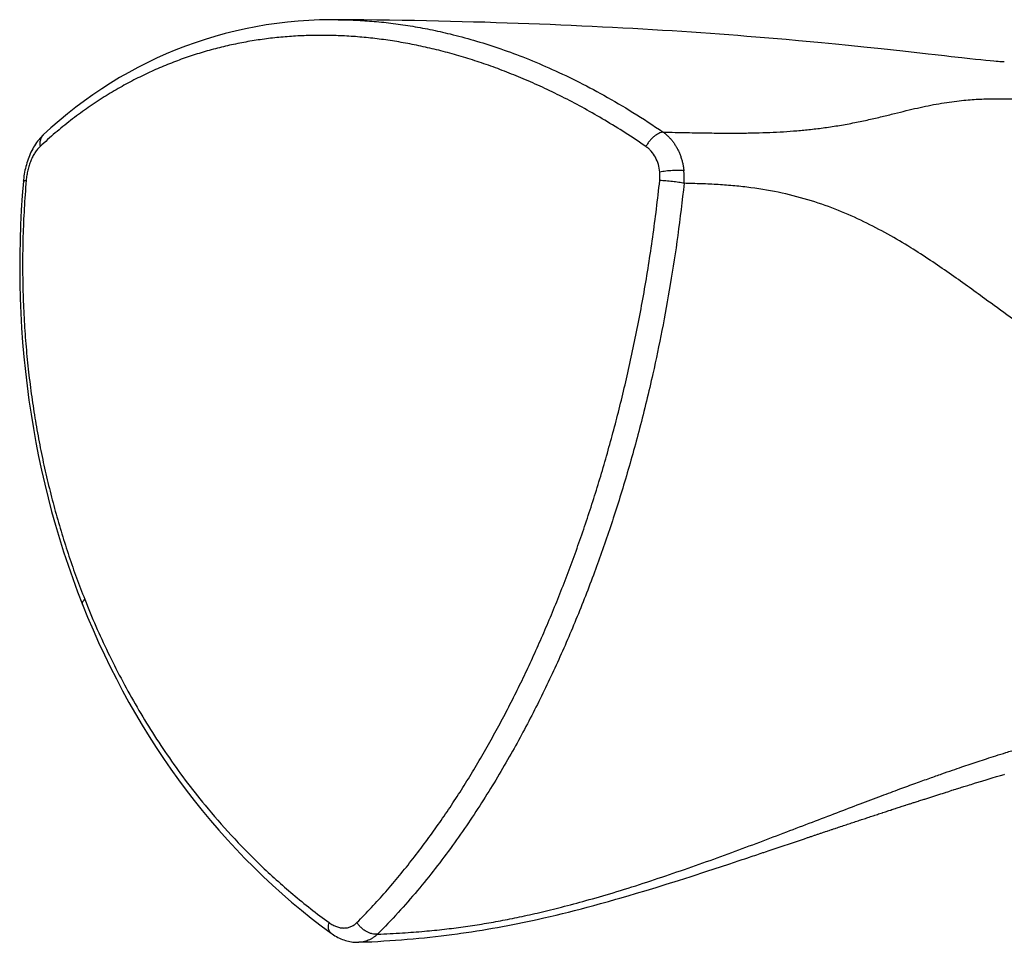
# Model space of a CAD drawing. Header units: millimetres. Extents: x 83 to 529, y 143 to 515.
# Tile 8 of 20: x 87 to 137, y 454 to 501. Entities that reach past the tile are written whole.
import ezdxf

# ---------------------------------------------------------------- set-up
doc = ezdxf.new("R2010")
doc.units = ezdxf.units.MM
doc.header["$LTSCALE"] = 46.255
doc.layers.get('0').update_dxf_attribs({"linetype": 'CONTINUOUS'})

msp = doc.modelspace()

# ---------------------------------------------------------------- linework, layer by layer
at = {"color": 7, "linetype": 'Continuous'}
for p, q in [((104.267, 501.23), (103.611, 501.235)), ((104.936, 501.224), (104.267, 501.23)), ((105.594, 501.216), (104.936, 501.224)), ((106.241, 501.208), (105.594, 501.216)), ((106.878, 501.198), (106.241, 501.208)), ((107.504, 501.187), (106.878, 501.198)), ((108.121, 501.175), (107.504, 501.187)), ((108.729, 501.162), (108.121, 501.175)), ((109.328, 501.149), (108.729, 501.162)), ((109.918, 501.134), (109.328, 501.149)), ((110.501, 501.118), (109.918, 501.134)), ((111.077, 501.102), (110.501, 501.118)), ((111.645, 501.084), (111.077, 501.102)), ((112.207, 501.066), (111.645, 501.084)), ((112.764, 501.047), (112.207, 501.066)), ((113.314, 501.027), (112.764, 501.047)), ((113.86, 501.006), (113.314, 501.027)), ((114.4, 500.985), (113.86, 501.006)), ((114.936, 500.962), (114.4, 500.985)), ((115.469, 500.939), (114.936, 500.962)), ((115.998, 500.915), (115.469, 500.939)), ((116.523, 500.89), (115.998, 500.915)), ((117.044, 500.864), (116.523, 500.89)), ((117.562, 500.838), (117.044, 500.864)), ((118.076, 500.81), (117.562, 500.838)), ((118.587, 500.782), (118.076, 500.81)), ((119.094, 500.753), (118.587, 500.782)), ((119.597, 500.723), (119.094, 500.753)), ((120.096, 500.693), (119.597, 500.723)), ((120.591, 500.662), (120.096, 500.693)), ((121.082, 500.63), (120.591, 500.662)), ((121.568, 500.598), (121.082, 500.63)), ((122.05, 500.565), (121.568, 500.598)), ((122.528, 500.531), (122.05, 500.565)), ((123, 500.497), (122.528, 500.531)), ((123.468, 500.462), (123, 500.497)), ((123.931, 500.427), (123.468, 500.462)), ((124.388, 500.391), (123.931, 500.427)), ((125.063, 500.336), (124.388, 500.391)), ((125.725, 500.281), (125.063, 500.336)), ((126.371, 500.226), (125.725, 500.281)), ((126.997, 500.17), (126.371, 500.226)), ((127.596, 500.115), (126.997, 500.17)), ((128.165, 500.062), (127.596, 500.115)), ((128.875, 499.993), (128.165, 500.062)), ((129.54, 499.927), (128.875, 499.993)), ((130.321, 499.848), (129.54, 499.927)), ((131.201, 499.755), (130.321, 499.848)), ((132.301, 499.635), (131.201, 499.755)), ((133.58, 499.492), (132.301, 499.635)), ((134.752, 499.359), (134.412, 499.398)), ((135.294, 499.298), (134.752, 499.359)), ((135.702, 499.253), (135.294, 499.298)), ((135.99, 499.222), (135.702, 499.253)), ((136.261, 499.194), (135.99, 499.222)), ((136.511, 499.168), (136.261, 499.194)), ((136.735, 499.147), (136.511, 499.168)), ((136.929, 499.129), (136.735, 499.147)), ((137.042, 499.119), (136.929, 499.129)), ((137.143, 499.111), (137.042, 499.119)), ((137.229, 499.105), (137.143, 499.111)), ((137.302, 499.1), (137.229, 499.105)), ((137.361, 499.096), (137.302, 499.1)), ((137.404, 499.094), (137.361, 499.096)), ((137.433, 499.093), (137.404, 499.094)), ((137.442, 499.092), (137.433, 499.093)), ((137.449, 499.092), (137.442, 499.092)), ((137.453, 499.092), (137.449, 499.092)), ((89.046, 495.742), (88.654, 495.384)), ((88.655, 495.385), (88.654, 495.384)), ((87.645, 493.033), (87.645, 493.033)), ((135.766, 462.422), (135.85, 462.448)), ((135.85, 462.448), (135.994, 462.493)), ((135.994, 462.493), (136.308, 462.589)), ((136.308, 462.589), (136.583, 462.673)), ((136.583, 462.673), (136.837, 462.749)), ((136.837, 462.749), (137.057, 462.814)), ((137.057, 462.814), (137.258, 462.873)), ((137.258, 462.873), (137.441, 462.926)), ((137.441, 462.926), (137.465, 462.933)), ((134.186, 461.925), (134.236, 461.941)), ((134.236, 461.941), (134.311, 461.965)), ((134.311, 461.965), (134.36, 461.981)), ((134.36, 461.981), (134.41, 461.996)), ((134.41, 461.996), (134.459, 462.012)), ((134.459, 462.012), (134.508, 462.027)), ((134.508, 462.027), (134.581, 462.05)), ((134.581, 462.05), (134.629, 462.066)), ((134.629, 462.066), (134.677, 462.081)), ((134.677, 462.081), (134.749, 462.104)), ((134.749, 462.104), (134.797, 462.119)), ((134.797, 462.119), (134.868, 462.141)), ((134.868, 462.141), (134.915, 462.156)), ((134.915, 462.156), (134.985, 462.178)), ((134.985, 462.178), (135.032, 462.193)), ((135.032, 462.193), (135.101, 462.215)), ((135.101, 462.215), (135.147, 462.229)), ((135.147, 462.229), (135.216, 462.251)), ((135.216, 462.251), (135.284, 462.272)), ((135.284, 462.272), (135.351, 462.293)), ((135.351, 462.293), (135.396, 462.307)), ((135.396, 462.307), (135.463, 462.328)), ((135.463, 462.328), (135.529, 462.348)), ((135.529, 462.348), (135.594, 462.369)), ((135.594, 462.369), (135.681, 462.396)), ((135.681, 462.396), (135.766, 462.422)), ((132.673, 461.44), (132.729, 461.458)), ((132.729, 461.458), (132.785, 461.476)), ((132.868, 461.503), (132.923, 461.52)), ((132.923, 461.52), (132.978, 461.538)), ((132.978, 461.538), (133.033, 461.556)), ((133.115, 461.582), (133.169, 461.6)), ((133.169, 461.6), (133.223, 461.617)), ((133.223, 461.617), (133.277, 461.634)), ((133.277, 461.634), (133.331, 461.652)), ((133.411, 461.677), (133.464, 461.694)), ((133.464, 461.694), (133.517, 461.711)), ((133.517, 461.711), (133.569, 461.728)), ((133.569, 461.728), (133.622, 461.745)), ((133.622, 461.745), (133.674, 461.762)), ((133.674, 461.762), (133.726, 461.778)), ((133.726, 461.778), (133.778, 461.795)), ((133.778, 461.795), (133.83, 461.812)), ((133.83, 461.812), (133.881, 461.828)), ((133.881, 461.828), (133.933, 461.844)), ((133.933, 461.844), (133.984, 461.861)), ((133.984, 461.861), (134.035, 461.877)), ((134.035, 461.877), (134.085, 461.893)), ((134.085, 461.893), (134.136, 461.909)), ((134.136, 461.909), (134.186, 461.925)), ((131.073, 460.919), (131.136, 460.939)), ((131.136, 460.939), (131.198, 460.959)), ((131.291, 460.99), (131.352, 461.01)), ((131.352, 461.01), (131.414, 461.03)), ((131.414, 461.03), (131.475, 461.05)), ((131.475, 461.05), (131.536, 461.07)), ((131.536, 461.07), (131.596, 461.09)), ((131.687, 461.119), (131.746, 461.139)), ((131.746, 461.139), (131.806, 461.158)), ((131.806, 461.158), (131.866, 461.178)), ((131.954, 461.206), (132.013, 461.226)), ((132.013, 461.226), (132.072, 461.245)), ((132.072, 461.245), (132.13, 461.264)), ((132.217, 461.292), (132.275, 461.311)), ((132.275, 461.311), (132.333, 461.329)), ((132.333, 461.329), (132.39, 461.348)), ((132.475, 461.376), (132.532, 461.394)), ((132.532, 461.394), (132.589, 461.412)), ((129.562, 460.42), (129.631, 460.442)), ((129.631, 460.442), (129.699, 460.465)), ((129.699, 460.465), (129.768, 460.488)), ((129.768, 460.488), (129.836, 460.51)), ((129.836, 460.51), (129.903, 460.533)), ((129.903, 460.533), (129.971, 460.555)), ((129.971, 460.555), (130.038, 460.577)), ((130.038, 460.577), (130.104, 460.599)), ((130.204, 460.632), (130.27, 460.654)), ((130.27, 460.654), (130.336, 460.676)), ((130.336, 460.676), (130.401, 460.697)), ((130.401, 460.697), (130.467, 460.719)), ((130.467, 460.719), (130.532, 460.74)), ((130.532, 460.74), (130.596, 460.762)), ((130.596, 460.762), (130.661, 460.783)), ((130.661, 460.783), (130.725, 460.804)), ((130.725, 460.804), (130.789, 460.825)), ((130.884, 460.856), (130.948, 460.877)), ((130.948, 460.877), (131.011, 460.898)), ((131.011, 460.898), (131.073, 460.919)), ((128.712, 460.136), (128.784, 460.16)), ((128.893, 460.196), (128.965, 460.22)), ((128.965, 460.22), (129.036, 460.244)), ((129.143, 460.28), (129.213, 460.303)), ((129.213, 460.303), (129.284, 460.327)), ((129.284, 460.327), (129.354, 460.35)), ((129.354, 460.35), (129.424, 460.373)), ((129.424, 460.373), (129.493, 460.397)), ((129.493, 460.397), (129.562, 460.42)), ((123.461, 458.375), (123.754, 458.472)), ((123.754, 458.472), (123.947, 458.536)), ((123.947, 458.536), (124.138, 458.6)), ((124.138, 458.6), (124.28, 458.647)), ((124.28, 458.647), (124.374, 458.679)), ((124.374, 458.679), (124.514, 458.726)), ((124.514, 458.726), (124.607, 458.757)), ((124.607, 458.757), (124.7, 458.788)), ((124.7, 458.788), (124.792, 458.818)), ((124.792, 458.818), (124.883, 458.849)), ((124.883, 458.849), (124.974, 458.88)), ((124.974, 458.88), (125.065, 458.91)), ((121.555, 457.751), (122.348, 458.008)), ((122.348, 458.008), (123.461, 458.375)), ((120.292, 457.35), (120.903, 457.543)), ((120.903, 457.543), (121.555, 457.751)), ((118.786, 456.892), (119.261, 457.034)), ((119.261, 457.034), (119.782, 457.193)), ((119.782, 457.193), (120.292, 457.35)), ((116.954, 456.368), (117.35, 456.478)), ((117.35, 456.478), (117.736, 456.587)), ((117.736, 456.587), (117.926, 456.641)), ((117.926, 456.641), (118.361, 456.767)), ((118.361, 456.767), (118.786, 456.892)), ((115.017, 455.865), (115.323, 455.94)), ((115.323, 455.94), (115.622, 456.016)), ((115.622, 456.016), (115.987, 456.11)), ((115.987, 456.11), (116.271, 456.184)), ((116.271, 456.184), (116.617, 456.276)), ((116.617, 456.276), (116.954, 456.368)), ((112.997, 455.408), (113.247, 455.46)), ((113.247, 455.46), (113.496, 455.514)), ((113.496, 455.514), (113.742, 455.568)), ((113.742, 455.568), (114.068, 455.641)), ((114.068, 455.641), (114.389, 455.715)), ((114.389, 455.715), (114.706, 455.79)), ((114.706, 455.79), (115.017, 455.865)), ((110.135, 454.9), (110.404, 454.94)), ((110.404, 454.94), (110.672, 454.982)), ((110.672, 454.982), (110.937, 455.025)), ((110.937, 455.025), (111.201, 455.069)), ((111.201, 455.069), (111.462, 455.114)), ((111.462, 455.114), (111.722, 455.16)), ((111.722, 455.16), (111.98, 455.208)), ((111.98, 455.208), (112.237, 455.256)), ((112.237, 455.256), (112.492, 455.306)), ((112.492, 455.306), (112.745, 455.357)), ((112.745, 455.357), (112.997, 455.408)), ((103.269, 454.868), (103.268, 454.868)), ((105.337, 454.436), (105.644, 454.453)), ((105.644, 454.453), (105.948, 454.471)), ((105.948, 454.471), (106.249, 454.49)), ((106.249, 454.49), (106.548, 454.511)), ((106.548, 454.511), (106.845, 454.533)), ((106.845, 454.533), (107.139, 454.557)), ((107.139, 454.557), (107.431, 454.582)), ((107.431, 454.582), (107.72, 454.608)), ((107.72, 454.608), (108.006, 454.636)), ((108.006, 454.636), (108.291, 454.666)), ((108.291, 454.666), (108.573, 454.697)), ((108.573, 454.697), (108.853, 454.729)), ((108.853, 454.729), (109.132, 454.763)), ((109.132, 454.763), (109.408, 454.799)), ((109.408, 454.799), (109.682, 454.836)), ((109.682, 454.836), (109.864, 454.861)), ((109.864, 454.861), (110.135, 454.9)), ((104.685, 454.406), (105.027, 454.421)), ((105.027, 454.421), (105.337, 454.436))]:
    msp.add_line(p, q, dxfattribs=at)
for points in [[(103.629, 501.236), (103.236, 501.235), (102.687, 501.223), (102.14, 501.198), (101.595, 501.16), (101.053, 501.108), (100.515, 501.044), (99.98, 500.967), (99.449, 500.876), (98.922, 500.773), (98.402, 500.657), (97.886, 500.528), (97.375, 500.388), (96.869, 500.235), (96.368, 500.069), (95.872, 499.891), (95.38, 499.701), (94.893, 499.497), (94.412, 499.282), (93.935, 499.054), (93.463, 498.815), (92.996, 498.562), (92.534, 498.297), (92.077, 498.02), (91.627, 497.731), (91.181, 497.43), (90.742, 497.117), (90.309, 496.791), (89.881, 496.453), (89.46, 496.104), (89.046, 495.742)], [(134.412, 499.398), (133.943, 499.451), (133.58, 499.492)], [(88.655, 495.385), (88.606, 495.338), (88.544, 495.274), (88.484, 495.208), (88.426, 495.139), (88.37, 495.068), (88.316, 494.994), (88.264, 494.918), (88.214, 494.839), (88.165, 494.759), (88.119, 494.677), (88.075, 494.593), (88.033, 494.507), (87.993, 494.42), (87.955, 494.332), (87.919, 494.242), (87.886, 494.152), (87.854, 494.061), (87.825, 493.969), (87.798, 493.876), (87.772, 493.782), (87.749, 493.688), (87.728, 493.593), (87.709, 493.498), (87.692, 493.402), (87.676, 493.306), (87.663, 493.209), (87.652, 493.112), (87.645, 493.033)], [(87.645, 493.033), (87.588, 492.311), (87.54, 491.563), (87.503, 490.815), (87.478, 490.066), (87.463, 489.317), (87.46, 488.569), (87.468, 487.822), (87.487, 487.077), (87.517, 486.333), (87.558, 485.591), (87.61, 484.852), (87.674, 484.116), (87.748, 483.384), (87.833, 482.654), (87.929, 481.929), (88.036, 481.208), (88.154, 480.491), (88.282, 479.778), (88.422, 479.069), (88.571, 478.365), (88.731, 477.664), (88.902, 476.968), (89.083, 476.275), (89.275, 475.586), (89.478, 474.901), (89.692, 474.219), (89.916, 473.541), (90.152, 472.867), (90.399, 472.196), (90.651, 471.545)], [(90.651, 471.545), (90.911, 470.905), (91.185, 470.26), (91.467, 469.625), (91.759, 468.998), (92.058, 468.38), (92.367, 467.771), (92.684, 467.171), (93.009, 466.579), (93.342, 465.996), (93.683, 465.42), (94.033, 464.852), (94.392, 464.292), (94.759, 463.739), (95.134, 463.195), (95.519, 462.659), (95.912, 462.131), (96.313, 461.61), (96.723, 461.098), (97.142, 460.593), (97.568, 460.096), (98.003, 459.608), (98.446, 459.128), (98.898, 458.658), (99.357, 458.196), (99.824, 457.743), (100.298, 457.3), (100.779, 456.867), (101.268, 456.443), (101.763, 456.03), (102.265, 455.628), (102.773, 455.236), (103.268, 454.868)], [(132.589, 461.412), (132.645, 461.431), (132.673, 461.44)], [(132.785, 461.476), (132.84, 461.494), (132.868, 461.503)], [(133.033, 461.556), (133.088, 461.573), (133.115, 461.582)], [(133.331, 461.652), (133.384, 461.669), (133.411, 461.677)], [(131.198, 460.959), (131.26, 460.98), (131.291, 460.99)], [(131.596, 461.09), (131.656, 461.109), (131.687, 461.119)], [(131.866, 461.178), (131.925, 461.197), (131.954, 461.206)], [(132.13, 461.264), (132.188, 461.282), (132.217, 461.292)], [(132.39, 461.348), (132.447, 461.366), (132.475, 461.376)], [(130.104, 460.599), (130.171, 460.621), (130.204, 460.632)], [(130.789, 460.825), (130.853, 460.846), (130.884, 460.856)], [(128.004, 459.899), (128.08, 459.924), (128.118, 459.937), (128.156, 459.95)], [(128.156, 459.95), (128.231, 459.975), (128.268, 459.988)], [(128.268, 459.988), (128.343, 460.013), (128.38, 460.025)], [(128.38, 460.025), (128.454, 460.05), (128.491, 460.062)], [(128.491, 460.062), (128.565, 460.087), (128.602, 460.099)], [(128.602, 460.099), (128.675, 460.124), (128.712, 460.136)], [(128.784, 460.16), (128.857, 460.184), (128.893, 460.196)], [(129.036, 460.244), (129.107, 460.268), (129.143, 460.28)], [(125.466, 459.045), (127.305, 459.664), (127.344, 459.677)], [(127.344, 459.677), (127.423, 459.704), (127.463, 459.717), (127.502, 459.73), (127.541, 459.743)], [(127.541, 459.743), (127.619, 459.77), (127.658, 459.783), (127.697, 459.796)], [(127.697, 459.796), (127.774, 459.822), (127.813, 459.835), (127.851, 459.848)], [(127.851, 459.848), (127.928, 459.873), (127.966, 459.886), (128.004, 459.899)], [(125.065, 458.91), (125.11, 458.925), (125.199, 458.955)], [(125.199, 458.955), (125.244, 458.97), (125.333, 459)], [(125.333, 459), (125.378, 459.015), (125.466, 459.045)], [(103.269, 454.867), (103.323, 454.829), (103.395, 454.78), (103.469, 454.735), (103.542, 454.692), (103.617, 454.652), (103.692, 454.615), (103.768, 454.582), (103.844, 454.551), (103.92, 454.523), (103.996, 454.498), (104.072, 454.476), (104.148, 454.457), (104.224, 454.441), (104.299, 454.428), (104.374, 454.418), (104.449, 454.411), (104.523, 454.406), (104.596, 454.404), (104.669, 454.405), (104.685, 454.406)]]:
    msp.add_lwpolyline(points, dxfattribs=at)
at = {"color": 9, "linetype": 'Continuous'}
for centre, radius, start, end in [((88.994, 495.02), 0.498, 133.1112, 134.3433), ((117.708, 493.206), 3.494, 355.4805, 5.9218), ((103.422, 455.08), 0.262, 233.2052, 233.9961)]:
    msp.add_arc(centre, radius, start, end, dxfattribs=at)
for points, knots in [([(103.629, 501.236), (103.882, 501.234), (104.453, 501.22), (105.346, 501.165), (106.315, 501.068), (107.299, 500.929), (108.304, 500.745), (109.378, 500.505), (110.528, 500.198), (111.76, 499.81), (113.034, 499.343), (114.355, 498.791), (115.728, 498.145), (117.155, 497.393), (118.636, 496.521), (119.626, 495.874), (120.13, 495.529)], [0, 0, 0, 0, 0.758581, 1.713445, 2.684685, 3.677213, 4.696157, 5.746735, 6.978571, 8.266417, 9.619642, 11.048017, 12.561505, 14.17014, 15.884696, 17.716339, 17.716339, 17.716339, 17.716339]), ([(119.252, 494.8), (118.908, 495.035), (118.221, 495.491), (117.183, 496.132), (116.153, 496.722), (115.136, 497.26), (114.139, 497.746), (113.163, 498.183), (112.208, 498.574), (111.268, 498.924), (110.341, 499.233), (109.423, 499.505), (108.514, 499.741), (107.613, 499.942), (106.718, 500.109), (105.83, 500.243), (104.947, 500.342), (104.07, 500.409), (103.198, 500.442), (102.332, 500.442), (101.474, 500.408), (100.622, 500.341), (99.778, 500.242), (98.942, 500.108), (98.113, 499.94), (97.29, 499.738), (96.474, 499.502), (95.662, 499.229), (94.856, 498.919), (94.052, 498.569), (93.249, 498.178), (92.445, 497.74), (91.639, 497.253), (90.835, 496.715), (90.037, 496.126), (89.253, 495.488), (88.745, 495.034), (88.495, 494.8)], [0, 0, 0, 0, 1.250641, 2.472383, 3.660734, 4.811682, 5.921651, 6.988749, 8.018327, 9.018301, 9.995042, 10.951292, 11.889543, 12.812095, 13.721022, 14.618647, 15.506577, 16.385908, 17.257836, 18.123054, 18.982035, 19.835438, 20.684532, 21.530666, 22.375601, 23.221607, 24.070726, 24.9255, 25.78858, 26.662686, 27.553351, 28.467338, 29.409268, 30.377583, 31.369402, 32.38161, 33.41075, 33.41075, 33.41075, 33.41075]), ([(120.13, 495.529), (120.536, 495.521), (121.286, 495.506), (122.334, 495.487), (123.244, 495.477), (124.061, 495.478), (124.819, 495.491), (125.539, 495.514), (126.238, 495.549), (126.929, 495.598), (127.629, 495.665), (128.352, 495.754), (129.098, 495.868), (129.845, 496.006), (130.564, 496.158), (131.236, 496.315), (131.866, 496.47), (132.464, 496.618), (133.036, 496.753), (133.589, 496.872), (134.127, 496.975), (134.651, 497.058), (135.147, 497.122), (135.605, 497.167), (136.019, 497.196), (136.394, 497.214), (136.732, 497.223), (137.037, 497.226), (137.315, 497.225), (137.576, 497.221), (137.833, 497.214), (138.105, 497.203), (138.41, 497.187), (138.758, 497.165), (139.132, 497.136), (139.501, 497.103), (139.839, 497.07), (140.141, 497.039), (140.414, 497.009), (140.658, 496.981), (140.876, 496.955), (141.071, 496.931), (141.246, 496.91), (141.403, 496.891), (141.544, 496.873), (141.671, 496.858), (141.785, 496.843), (141.887, 496.831), (141.983, 496.819), (142.079, 496.807), (142.183, 496.794), (142.295, 496.781), (142.411, 496.766), (142.519, 496.753), (142.616, 496.74), (142.703, 496.729), (142.78, 496.719), (142.85, 496.71), (142.912, 496.7), (142.969, 496.692), (143.021, 496.683), (143.068, 496.676), (143.112, 496.667), (143.153, 496.659), (143.189, 496.652), (143.222, 496.644), (143.252, 496.638), (143.279, 496.631), (143.306, 496.624), (143.335, 496.615), (143.368, 496.606), (143.403, 496.595), (143.438, 496.583), (143.471, 496.571), (143.502, 496.559), (143.532, 496.546), (143.559, 496.534), (143.584, 496.522), (143.607, 496.512), (143.627, 496.502), (143.645, 496.492), (143.664, 496.482), (143.682, 496.472), (143.701, 496.462), (143.721, 496.451), (143.741, 496.44), (143.763, 496.427), (143.784, 496.414), (143.807, 496.4), (143.829, 496.386), (143.852, 496.371), (143.876, 496.355), (143.902, 496.338), (143.93, 496.319), (143.958, 496.3), (143.987, 496.279), (144.014, 496.259), (144.04, 496.241), (144.064, 496.223), (144.087, 496.206), (144.109, 496.189), (144.131, 496.172), (144.152, 496.156), (144.174, 496.139), (144.196, 496.122), (144.219, 496.103), (144.245, 496.082), (144.273, 496.06), (144.303, 496.035), (144.334, 496.009), (144.366, 495.982), (144.396, 495.956), (144.415, 495.94), (144.424, 495.932)], [0, 0, 0, 0, 1.218442, 2.250133, 3.145147, 3.949675, 4.700263, 5.418166, 6.111812, 6.799017, 7.497677, 8.220633, 8.982992, 9.763443, 10.498198, 11.186292, 11.833371, 12.446784, 13.033154, 13.596488, 14.143188, 14.677988, 15.186358, 15.644137, 16.057636, 16.43213, 16.769875, 17.072729, 17.347411, 17.602962, 17.854514, 18.119143, 18.420009, 18.76949, 19.168099, 19.544338, 19.881626, 20.18472, 20.457563, 20.702784, 20.921852, 21.117188, 21.291992, 21.449395, 21.591794, 21.720025, 21.833867, 21.935684, 22.029291, 22.123593, 22.225035, 22.342241, 22.464557, 22.573419, 22.670654, 22.757494, 22.835025, 22.904968, 22.967957, 23.025135, 23.077378, 23.125066, 23.169986, 23.211222, 23.248559, 23.282514, 23.312148, 23.339009, 23.36611, 23.396039, 23.430469, 23.468372, 23.50615, 23.540915, 23.57438, 23.606784, 23.637235, 23.664993, 23.689523, 23.711596, 23.732506, 23.753001, 23.773651, 23.794975, 23.817441, 23.841175, 23.866002, 23.891643, 23.917643, 23.943872, 23.971172, 24.000441, 24.031668, 24.06448, 24.098939, 24.135142, 24.170302, 24.201678, 24.230817, 24.259135, 24.286936, 24.314364, 24.34143, 24.368232, 24.395688, 24.425231, 24.458167, 24.494595, 24.534067, 24.57537, 24.616999, 24.657495, 24.693825, 24.693825, 24.693825, 24.693825]), ([(120.13, 495.529), (120.093, 495.526), (120.017, 495.511), (119.902, 495.465), (119.783, 495.397), (119.665, 495.308), (119.549, 495.201), (119.439, 495.079), (119.339, 494.944), (119.28, 494.849), (119.253, 494.8)], [0, 0, 0, 0, 0.109641, 0.232869, 0.369603, 0.518329, 0.67675, 0.841881, 1.010434, 1.178911, 1.178911, 1.178911, 1.178911]), ([(120.13, 495.529), (120.174, 495.498), (120.261, 495.431), (120.384, 495.32), (120.5, 495.199), (120.609, 495.069), (120.709, 494.929), (120.802, 494.781), (120.885, 494.625), (120.959, 494.462), (121.024, 494.293), (121.079, 494.118), (121.125, 493.938), (121.16, 493.754), (121.176, 493.629), (121.183, 493.566)], [0, 0, 0, 0, 0.162831, 0.327969, 0.495453, 0.665273, 0.837359, 1.011597, 1.188066, 1.366946, 1.548312, 1.731982, 1.917701, 2.105193, 2.294164, 2.294164, 2.294164, 2.294164]), ([(88.646, 495.376), (88.625, 495.355), (88.579, 495.301), (88.525, 495.201), (88.496, 495.098), (88.484, 495.011), (88.48, 494.918), (88.487, 494.847), (88.495, 494.8)], [0, 0, 0, 0, 0.0892507, 0.2115552, 0.3396469, 0.4064863, 0.4753076, 0.6190779, 0.6190779, 0.6190779, 0.6190779]), ([(88.495, 494.8), (88.447, 494.755), (88.355, 494.655), (88.231, 494.483), (88.12, 494.288), (88.021, 494.072), (87.938, 493.839), (87.87, 493.593), (87.819, 493.337), (87.798, 493.162), (87.79, 493.074)], [0, 0, 0, 0, 0.196232, 0.407433, 0.632583, 0.87012, 1.1181, 1.374234, 1.636019, 1.900702, 1.900702, 1.900702, 1.900702]), ([(119.961, 493.496), (119.949, 493.63), (119.902, 493.891), (119.755, 494.253), (119.574, 494.515), (119.399, 494.69), (119.303, 494.765), (119.253, 494.8)], [0, 0, 0, 0, 0.401978, 0.789384, 1.163955, 1.347902, 1.530357, 1.530357, 1.530357, 1.530357]), ([(119.957, 493.074), (119.961, 493.11), (119.972, 493.25), (119.97, 493.392), (119.961, 493.496)], [0, 0, 0, 0, 0.1069829, 0.4223435, 0.4223435, 0.4223435, 0.4223435]), ([(121.183, 493.566), (121.141, 493.572), (121.052, 493.579), (120.912, 493.585), (120.759, 493.584), (120.598, 493.577), (120.434, 493.565), (120.271, 493.548), (120.113, 493.525), (120.011, 493.507), (119.961, 493.496)], [0, 0, 0, 0, 0.126088, 0.267952, 0.422038, 0.584267, 0.750373, 0.91594, 1.076566, 1.228054, 1.228054, 1.228054, 1.228054]), ([(87.79, 493.074), (87.75, 492.599), (87.682, 491.65), (87.621, 490.233), (87.6, 488.832), (87.619, 487.455), (87.674, 486.108), (87.765, 484.794), (87.887, 483.51), (88.042, 482.254), (88.227, 481.022), (88.442, 479.811), (88.686, 478.619), (88.96, 477.443), (89.263, 476.282), (89.595, 475.136), (89.955, 474.008), (90.342, 472.902), (90.619, 472.175), (90.762, 471.815)], [0, 0, 0, 0, 1.43169, 2.852697, 4.255936, 5.634675, 6.982798, 8.298619, 9.586493, 10.851208, 12.095992, 13.324056, 14.539108, 15.745271, 16.945869, 18.139482, 19.323777, 20.49672, 21.656674, 21.656674, 21.656674, 21.656674]), ([(87.645, 493.033), (87.645, 493.034), (87.645, 493.037), (87.648, 493.041), (87.655, 493.047), (87.668, 493.053), (87.689, 493.06), (87.717, 493.066), (87.752, 493.071), (87.777, 493.073), (87.79, 493.074)], [0, 0, 0, 0, 0.0032925, 0.0082203, 0.0141474, 0.0300273, 0.0520807, 0.0805219, 0.1153075, 0.1563097, 0.1563097, 0.1563097, 0.1563097]), ([(104.578, 455.404), (104.829, 455.656), (105.327, 456.17), (106.05, 456.968), (106.753, 457.794), (107.431, 458.64), (108.083, 459.501), (108.71, 460.372), (109.312, 461.252), (109.892, 462.144), (110.454, 463.051), (110.999, 463.974), (111.528, 464.912), (112.043, 465.866), (112.543, 466.838), (113.029, 467.827), (113.502, 468.834), (113.961, 469.859), (114.408, 470.902), (114.84, 471.961), (115.258, 473.037), (115.662, 474.129), (116.052, 475.236), (116.427, 476.358), (116.788, 477.497), (117.134, 478.653), (117.467, 479.827), (117.786, 481.022), (118.089, 482.238), (118.379, 483.48), (118.656, 484.751), (118.918, 486.059), (119.166, 487.405), (119.396, 488.787), (119.607, 490.198), (119.796, 491.63), (119.906, 492.592), (119.957, 493.074)], [0, 0, 0, 0, 1.067041, 2.145979, 3.231577, 4.318206, 5.399874, 6.471625, 7.535995, 8.598853, 9.665061, 10.735938, 11.812641, 12.896433, 13.988526, 15.090445, 16.20289, 17.325985, 18.460086, 19.604789, 20.759307, 21.923081, 23.096395, 24.279521, 25.473322, 26.679493, 27.899424, 29.13494, 30.388006, 31.66077, 32.959562, 34.29206, 35.662469, 37.065821, 38.494851, 39.941718, 41.39838, 41.39838, 41.39838, 41.39838]), ([(121.191, 492.931), (121.149, 492.939), (121.06, 492.955), (120.865, 492.985), (120.599, 493.02), (120.277, 493.053), (120.061, 493.069), (119.957, 493.074)], [0, 0, 0, 0, 0.127513, 0.271863, 0.593685, 0.929981, 1.243368, 1.243368, 1.243368, 1.243368]), ([(121.191, 492.931), (121.099, 492.048), (120.892, 490.333), (120.513, 487.844), (120.088, 485.502), (119.575, 483.064), (118.966, 480.544), (118.242, 477.953), (117.476, 475.516), (116.64, 473.138), (115.725, 470.795), (114.712, 468.464), (113.615, 466.185), (112.391, 463.899), (111.254, 461.996), (110.244, 460.457), (109.154, 458.902), (107.97, 457.374), (106.677, 455.896), (105.987, 455.174), (105.632, 454.818)], [0, 0, 0, 0, 2.663532, 5.178737, 7.554209, 9.802527, 12.65143, 15.329938, 17.872824, 20.313148, 22.889658, 25.419229, 27.937012, 30.474136, 33.195496, 34.584021, 35.995134, 38.891814, 40.376667, 41.886058, 41.886058, 41.886058, 41.886058]), ([(149.838, 478.8), (149.844, 478.917), (149.853, 479.149), (149.86, 479.497), (149.86, 479.836), (149.849, 480.116), (149.829, 480.334), (149.808, 480.486), (149.779, 480.614), (149.746, 480.717), (149.708, 480.799), (149.667, 480.861), (149.623, 480.908), (149.584, 480.94), (149.549, 480.964), (149.512, 480.987), (149.464, 481.011), (149.405, 481.035), (149.327, 481.06), (149.23, 481.086), (149.07, 481.12), (148.861, 481.157), (148.6, 481.198), (148.324, 481.242), (148.034, 481.29), (147.578, 481.37), (146.931, 481.499), (146.029, 481.718), (144.992, 482.03), (144.041, 482.388), (143.231, 482.744), (142.339, 483.175), (141.485, 483.645), (140.668, 484.141), (139.91, 484.624), (139.139, 485.146), (138.351, 485.701), (137.518, 486.3), (136.594, 486.976), (135.569, 487.723), (134.652, 488.376), (133.696, 489.03), (132.661, 489.696), (131.539, 490.361), (130.318, 491.001), (129.025, 491.574), (127.64, 492.068), (126.156, 492.458), (124.849, 492.684), (123.765, 492.803), (122.925, 492.866), (122.064, 492.908), (121.484, 492.924), (121.191, 492.931)], [0, 0, 0, 0, 0.349017, 0.698373, 1.042001, 1.366505, 1.540788, 1.695983, 1.826676, 1.934229, 2.022003, 2.094742, 2.157241, 2.213532, 2.24784, 2.281118, 2.345648, 2.408892, 2.471722, 2.590916, 2.711849, 2.961793, 3.226751, 3.505491, 3.798845, 4.107395, 4.895991, 5.777862, 6.890662, 8.141964, 8.823948, 9.545357, 11.111256, 11.748281, 12.410059, 13.807243, 14.542171, 15.300629, 16.885311, 17.977891, 19.104835, 20.263673, 21.452527, 22.796743, 24.174448, 25.586468, 27.035619, 28.58189, 30.183726, 31.008694, 31.851357, 32.712594, 33.592696, 33.592696, 33.592696, 33.592696]), ([(90.651, 471.545), (90.649, 471.55), (90.645, 471.565), (90.642, 471.593), (90.645, 471.626), (90.656, 471.661), (90.673, 471.698), (90.706, 471.752), (90.738, 471.79), (90.762, 471.815)], [0, 0, 0, 0, 0.017287, 0.0480654, 0.0811612, 0.117594, 0.1580456, 0.2029423, 0.3068703, 0.3068703, 0.3068703, 0.3068703]), ([(90.762, 471.816), (90.943, 471.359), (91.319, 470.454), (91.933, 469.116), (92.598, 467.797), (93.318, 466.492), (94.097, 465.195), (94.944, 463.906), (95.866, 462.623), (96.943, 461.255), (98.203, 459.807), (99.687, 458.292), (101.341, 456.802), (102.539, 455.863), (103.169, 455.404)], [0, 0, 0, 0, 1.471736, 2.940718, 4.415016, 5.902935, 7.412675, 8.951883, 10.528598, 12.15143, 14.172161, 16.285728, 18.506542, 20.847003, 20.847003, 20.847003, 20.847003]), ([(105.631, 454.819), (106.054, 454.835), (106.848, 454.875), (107.978, 454.96), (109.004, 455.063), (109.973, 455.185), (110.921, 455.329), (111.876, 455.497), (112.858, 455.692), (113.895, 455.923), (115.016, 456.198), (116.259, 456.531), (117.641, 456.933), (119.121, 457.398), (120.639, 457.903), (122.137, 458.427), (123.601, 458.957), (125.019, 459.485), (126.383, 460.001), (127.688, 460.499), (128.931, 460.974), (130.1, 461.419), (131.166, 461.821), (132.11, 462.172), (132.929, 462.472), (133.641, 462.728), (134.26, 462.947), (134.8, 463.136), (135.278, 463.299), (135.714, 463.446), (136.133, 463.586), (136.565, 463.728), (137.034, 463.878), (137.556, 464.043), (138.098, 464.209), (138.618, 464.364), (139.081, 464.498), (139.485, 464.613), (139.842, 464.711), (140.156, 464.796), (140.432, 464.869), (140.675, 464.932), (140.89, 464.986), (141.081, 465.033), (141.252, 465.075), (141.404, 465.111), (141.539, 465.142), (141.659, 465.169), (141.771, 465.194), (141.882, 465.218), (142, 465.243), (142.127, 465.269), (142.256, 465.294), (142.375, 465.316), (142.479, 465.334), (142.57, 465.349), (142.649, 465.361), (142.719, 465.37), (142.779, 465.377), (142.832, 465.383), (142.878, 465.386), (142.919, 465.39), (142.955, 465.39), (142.986, 465.391), (143.012, 465.39), (143.035, 465.388), (143.054, 465.387), (143.071, 465.385), (143.085, 465.383), (143.1, 465.378), (143.114, 465.373), (143.128, 465.368), (143.14, 465.361), (143.15, 465.353), (143.155, 465.344), (143.158, 465.334), (143.159, 465.325), (143.159, 465.316), (143.158, 465.307), (143.156, 465.299), (143.153, 465.291), (143.149, 465.283), (143.146, 465.275), (143.143, 465.267), (143.138, 465.258), (143.132, 465.248), (143.125, 465.238), (143.118, 465.227), (143.109, 465.215), (143.099, 465.204), (143.088, 465.191), (143.077, 465.178), (143.065, 465.163), (143.051, 465.148), (143.035, 465.132), (143.018, 465.115), (143.001, 465.099), (142.985, 465.083), (142.97, 465.069), (142.954, 465.055), (142.939, 465.041), (142.924, 465.028), (142.91, 465.015), (142.894, 465.001), (142.878, 464.988), (142.86, 464.973), (142.84, 464.957), (142.819, 464.939), (142.795, 464.919), (142.771, 464.901), (142.755, 464.888), (142.748, 464.882)], [0, 0, 0, 0, 1.269457, 2.385205, 3.399608, 4.362169, 5.312768, 6.277357, 7.269203, 8.318628, 9.461689, 10.73314, 12.180022, 13.778036, 15.387251, 16.979216, 18.539615, 20.056864, 21.518592, 22.914997, 24.246311, 25.510282, 26.667409, 27.666784, 28.531198, 29.282714, 29.936043, 30.502049, 30.999424, 31.450221, 31.882715, 32.325143, 32.813356, 33.36216, 33.965434, 34.514265, 34.991319, 35.409035, 35.776598, 36.100327, 36.384374, 36.63367, 36.853697, 37.049501, 37.224906, 37.381379, 37.518715, 37.640052, 37.751026, 37.86214, 37.979802, 38.11376, 38.251613, 38.371987, 38.477202, 38.568862, 38.648386, 38.718142, 38.778423, 38.831018, 38.877183, 38.918159, 38.953493, 38.984562, 39.01133, 39.03332, 39.052261, 39.068766, 39.083317, 39.097584, 39.11303, 39.129023, 39.143453, 39.155118, 39.165341, 39.175143, 39.18459, 39.193563, 39.201951, 39.210188, 39.218873, 39.227689, 39.236185, 39.244863, 39.254711, 39.266192, 39.278786, 39.292104, 39.306413, 39.321979, 39.338615, 39.356011, 39.374567, 39.395162, 39.418072, 39.442806, 39.466892, 39.4884, 39.509153, 39.530164, 39.550705, 39.570375, 39.589883, 39.610078, 39.631557, 39.654703, 39.679754, 39.707219, 39.737981, 39.771377, 39.799282, 39.799282, 39.799282, 39.799282]), ([(103.265, 454.871), (103.26, 454.875), (103.231, 454.898), (103.188, 454.952), (103.152, 455.044), (103.137, 455.153), (103.142, 455.275), (103.158, 455.36), (103.169, 455.404)], [0, 0, 0, 0, 0.0209911, 0.1087485, 0.2049521, 0.3135093, 0.4357832, 0.5717462, 0.5717462, 0.5717462, 0.5717462]), ([(103.169, 455.404), (103.229, 455.36), (103.322, 455.301), (103.451, 455.237), (103.577, 455.186), (103.734, 455.142), (103.923, 455.124), (104.105, 455.141), (104.279, 455.194), (104.439, 455.281), (104.534, 455.36), (104.578, 455.404)], [0, 0, 0, 0, 0.222639, 0.32893, 0.431988, 0.629099, 0.816495, 0.997416, 1.175857, 1.356207, 1.542777, 1.542777, 1.542777, 1.542777]), ([(105.631, 454.819), (105.539, 454.808), (105.392, 454.821), (105.204, 454.881), (105.06, 454.95), (104.922, 455.039), (104.792, 455.146), (104.676, 455.268), (104.609, 455.357), (104.578, 455.404)], [0, 0, 0, 0, 0.27889, 0.431451, 0.591117, 0.756133, 0.924291, 1.093192, 1.260385, 1.260385, 1.260385, 1.260385]), ([(105.631, 454.819), (105.597, 454.785), (105.524, 454.722), (105.409, 454.639), (105.288, 454.567), (105.162, 454.508), (105.032, 454.462), (104.899, 454.429), (104.783, 454.412), (104.711, 454.407), (104.685, 454.406)], [0, 0, 0, 0, 0.144673, 0.286882, 0.427014, 0.565519, 0.702916, 0.839793, 0.976865, 1.055434, 1.055434, 1.055434, 1.055434])]:
    msp.add_open_spline(points, degree=3, knots=knots, dxfattribs=at)

doc.saveas('drawing.dxf')
